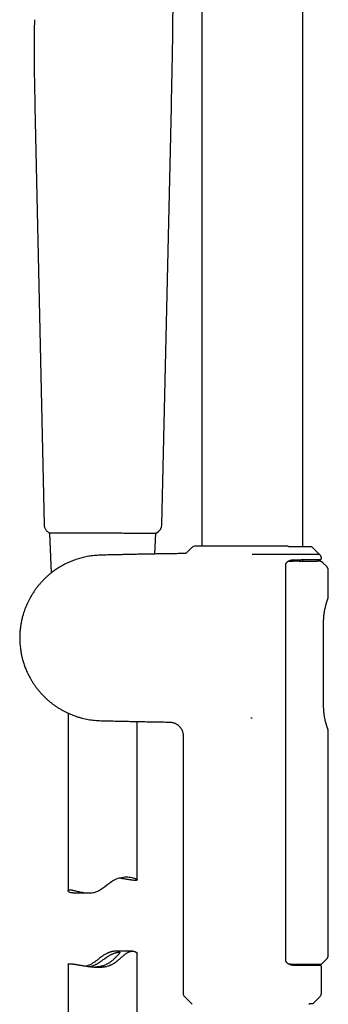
# Model space of a CAD drawing. Header units: millimetres. Extents: x 8 to 866, y 12 to 2084.
# Tile 54 of 100: x 97 to 164, y 1620 to 1834. Entities that reach past the tile are written whole.
import ezdxf

# ---------------------------------------------------------------- set-up
doc = ezdxf.new("R2010")
doc.units = ezdxf.units.MM

msp = doc.modelspace()

# ---------------------------------------------------------------- linework, layer by layer
at = {"color": 7, "linetype": 'Continuous', "lineweight": 30}
for p, q in [((136.95, 2035.16), (136.95, 1719.91)), ((158.85, 1719.79), (158.85, 2035.16)), ((100.7, 1815.5), (102.71, 1724.56)), ((128.26, 1724.56), (130.34, 1815.49)), ((103.85, 1722.84), (104.23, 1714.07)), ((126.75, 1718.21), (126.95, 1722.76)), ((134.81, 1719.62), (133.79, 1718.6)), ((155.51, 1719.91), (155.47, 1719.91)), ((155.54, 1719.9), (155.51, 1719.91)), ((162.5, 1718.12), (161, 1719.62)), ((147.91, 1718.09), (147.9, 1718.11)), ((162.9, 1717.22), (162.9, 1717.31)), ((155.2, 1629.77), (155.2, 1715.95)), ((155.76, 1716.66), (156.34, 1716.66)), ((156.34, 1716.66), (156.8, 1716.65)), ((158.85, 1716.66), (158.85, 1716.98)), ((162.41, 1716.66), (161.9, 1716.67)), ((164.06, 1715.47), (163.25, 1716.3)), ((164.4, 1708.83), (164.4, 1714.63)), ((163.39, 1685.08), (163.39, 1703.5)), ((107.9, 1683.61), (107.9, 1645.01)), ((122.9, 1647.33), (122.9, 1681.78)), ((147.61, 1682.56), (147.58, 1682.6)), ((147.61, 1682.56), (147.9, 1682.61)), ((164.4, 1630.98), (164.4, 1679.75)), ((132.9, 1678.66), (132.9, 1622.68)), ((108.92, 1644.49), (112.37, 1644.49)), ((121.89, 1631.84), (118.43, 1631.84)), ((122.9, 1581.16), (122.9, 1631.32)), ((163.2, 1629.27), (164.05, 1630.13)), ((107.9, 1629), (107.9, 1581.16)), ((156.23, 1628.98), (155.9, 1628.98)), ((162.7, 1628.71), (162.7, 1629)), ((162.9, 1622.68), (162.9, 1628.51)), ((133.2, 1621.97), (134.88, 1620.28)), ((161.1, 1620.46), (162.61, 1621.97)), ((160.21, 1620.28), (160.4, 1620.46)), ((160.4, 1620.46), (161.1, 1620.46))]:
    msp.add_line(p, q, dxfattribs=at)
at = {"color": 7, "linetype": 'Continuous', "lineweight": 30, "flags": 128}
for points in [[(127.03, 1722.76), (127.01, 1722.76), (126.98, 1722.76)], [(108.92, 1644.49), (108.82, 1644.49), (108.7, 1644.5), (108.58, 1644.52), (108.48, 1644.55), (108.38, 1644.58), (108.29, 1644.62), (108.21, 1644.66), (108.14, 1644.7), (108.08, 1644.75), (108.02, 1644.79), (107.98, 1644.84), (107.94, 1644.89), (107.92, 1644.93), (107.91, 1644.98), (107.9, 1645.02), (107.91, 1645.05), (107.93, 1645.09), (107.96, 1645.12), (108.01, 1645.15), (108.07, 1645.17), (108.14, 1645.18), (108.23, 1645.19), (108.33, 1645.19), (108.44, 1645.18), (108.57, 1645.16), (108.69, 1645.15), (108.82, 1645.12), (108.96, 1645.09), (109.1, 1645.06), (109.26, 1645.02), (109.43, 1644.98), (109.61, 1644.94), (109.79, 1644.89), (109.99, 1644.85), (110.19, 1644.8), (110.41, 1644.75), (110.64, 1644.7), (110.87, 1644.65), (111.11, 1644.61), (111.36, 1644.57), (111.62, 1644.53), (111.96, 1644.5), (112.31, 1644.49), (112.66, 1644.5), (113.03, 1644.53), (113.39, 1644.59), (113.58, 1644.63), (113.76, 1644.69), (113.95, 1644.75), (114.13, 1644.82), (114.31, 1644.9), (114.49, 1644.98), (114.72, 1645.11), (114.95, 1645.25), (115.18, 1645.39), (115.4, 1645.54), (115.84, 1645.86), (116.28, 1646.2), (116.53, 1646.39), (116.79, 1646.58), (117.05, 1646.77), (117.31, 1646.96), (117.58, 1647.13), (117.85, 1647.29), (118.14, 1647.44), (118.42, 1647.57), (118.79, 1647.7), (119.16, 1647.81), (119.53, 1647.89), (119.89, 1647.95), (120.22, 1647.97), (120.55, 1647.98), (120.85, 1647.97), (121.14, 1647.95), (121.46, 1647.91), (121.75, 1647.85), (122, 1647.79), (122.23, 1647.72), (122.35, 1647.68), (122.46, 1647.64), (122.56, 1647.59), (122.64, 1647.55), (122.72, 1647.51), (122.78, 1647.47), (122.83, 1647.44), (122.87, 1647.4), (122.9, 1647.35), (122.9, 1647.31), (122.88, 1647.28), (122.82, 1647.25), (122.82, 1647.25)]]:
    msp.add_lwpolyline(points, dxfattribs=at)
at = {"color": 7, "linetype": 'Continuous', "lineweight": 30}
for centre, radius, start, end in [((126.26, 1724.61), 2, 293.5697, 358.6892), ((135.52, 1718.91), 1, 90, 135), ((160.29, 1718.91), 1, 45, 56.9911), ((133.9, 1622.68), 1, 180, 225), ((161.9, 1622.68), 1, 315, 0)]:
    msp.add_arc(centre, radius, start, end, dxfattribs=at)
for points, knots in [([(130.33, 1815.49), (130.34, 1815.98), (130.36, 1816.95), (130.4, 1818.38), (130.43, 1819.78), (130.46, 1821.14), (130.49, 1822.47), (130.52, 1823.74), (130.54, 1824.95), (130.56, 1826.11), (130.59, 1827.24), (130.6, 1828.33), (130.62, 1829.39), (130.64, 1830.43), (130.65, 1831.43), (130.66, 1832.4), (130.67, 1833.34), (130.68, 1834.25), (130.68, 1835.12), (130.69, 1835.96), (130.69, 1836.77), (130.69, 1837.59), (130.68, 1838.41), (130.68, 1839.24), (130.67, 1840.03), (130.66, 1840.79), (130.65, 1841.51), (130.64, 1842.2), (130.62, 1842.86), (130.61, 1843.47), (130.59, 1844.03), (130.58, 1844.54), (130.56, 1845.02), (130.54, 1845.5), (130.52, 1845.99), (130.5, 1846.5), (130.48, 1847.05), (130.45, 1847.63), (130.42, 1848.25), (130.39, 1848.9), (130.35, 1849.58), (130.31, 1850.28), (130.26, 1851), (130.21, 1851.73), (130.15, 1852.47), (130.09, 1853.23), (130.02, 1854.03), (129.95, 1854.84), (129.87, 1855.69), (129.78, 1856.55), (129.68, 1857.45), (129.57, 1858.37), (129.46, 1859.31), (129.34, 1860.28), (129.2, 1861.26), (129.06, 1862.27), (128.91, 1863.32), (128.74, 1864.4), (128.56, 1865.52), (128.36, 1866.67), (128.16, 1867.84), (127.94, 1869.05), (127.71, 1870.27), (127.46, 1871.52), (127.2, 1872.8), (126.92, 1874.11), (126.63, 1875.47), (126.32, 1876.87), (126, 1878.31), (125.66, 1879.77), (125.31, 1881.26), (124.95, 1882.79), (124.71, 1883.81), (124.58, 1884.33)], [0, 0, 0, 0, 0.021098, 0.041733, 0.061887, 0.081548, 0.100708, 0.119362, 0.136483, 0.15315, 0.169365, 0.18513, 0.200447, 0.215321, 0.229755, 0.243755, 0.257324, 0.270469, 0.282971, 0.295072, 0.306778, 0.318093, 0.330482, 0.342378, 0.353787, 0.364713, 0.375162, 0.385139, 0.394646, 0.403689, 0.411415, 0.418771, 0.425758, 0.432484, 0.439493, 0.446861, 0.454588, 0.463156, 0.472126, 0.481499, 0.491275, 0.501455, 0.512042, 0.522397, 0.533118, 0.544206, 0.555666, 0.567499, 0.579711, 0.592307, 0.60529, 0.618668, 0.632447, 0.646376, 0.660705, 0.675441, 0.690593, 0.706454, 0.722763, 0.739528, 0.756757, 0.774458, 0.79231, 0.810631, 0.829427, 0.848701, 0.868862, 0.889521, 0.910675, 0.932315, 0.954428, 0.976998, 1, 1, 1, 1]), ([(100.6, 1834.41), (100.58, 1833.39), (100.53, 1831.35), (100.52, 1828.26), (100.53, 1825.12), (100.57, 1821.94), (100.63, 1818.72), (100.68, 1816.58), (100.7, 1815.5)], [0, 0, 0, 0, 0.160564, 0.324225, 0.490565, 0.659069, 0.829122, 1, 1, 1, 1]), ([(102.71, 1724.56), (102.71, 1724.48), (102.72, 1724.32), (102.77, 1724.08), (102.85, 1723.84), (102.97, 1723.6), (103.12, 1723.38), (103.3, 1723.18), (103.5, 1723), (103.65, 1722.91), (103.73, 1722.86)], [0, 0, 0, 0, 0.114167, 0.233114, 0.35619, 0.482569, 0.611267, 0.741182, 0.871149, 1, 1, 1, 1]), ([(103.8, 1722.84), (103.79, 1722.84), (103.77, 1722.84), (103.74, 1722.86), (103.73, 1722.86)], [0, 0, 0, 0, 0.329428, 1, 1, 1, 1]), ([(103.74, 1722.86), (103.75, 1722.85), (103.79, 1722.84), (103.83, 1722.84), (103.86, 1722.84), (103.89, 1722.84), (103.92, 1722.84), (103.96, 1722.84), (104.02, 1722.84), (104.09, 1722.84), (104.18, 1722.84), (104.32, 1722.84), (104.52, 1722.84), (104.73, 1722.84), (104.98, 1722.84), (105.25, 1722.84), (105.55, 1722.84), (105.87, 1722.84), (106.21, 1722.83), (106.58, 1722.83), (106.97, 1722.83), (107.39, 1722.83), (107.82, 1722.83), (108.27, 1722.83), (108.74, 1722.83), (109.23, 1722.82), (109.74, 1722.82), (110.23, 1722.82), (110.72, 1722.82), (111.19, 1722.82), (111.67, 1722.81), (112.05, 1722.81), (112.31, 1722.81), (112.47, 1722.81), (112.62, 1722.81), (112.77, 1722.81), (112.93, 1722.81), (113.1, 1722.81), (113.3, 1722.81), (113.54, 1722.8), (113.83, 1722.8), (114.14, 1722.8), (114.49, 1722.8), (114.74, 1722.8), (114.87, 1722.8)], [0, 0, 0, 0, 0.014716, 0.031408, 0.047111, 0.062007, 0.076373, 0.090236, 0.111023, 0.130642, 0.150038, 0.18463, 0.219133, 0.253555, 0.287148, 0.320789, 0.354455, 0.388121, 0.421781, 0.455416, 0.488994, 0.522569, 0.556189, 0.589834, 0.623488, 0.657142, 0.690798, 0.724452, 0.7539, 0.783326, 0.812737, 0.841994, 0.851205, 0.860333, 0.86938, 0.878344, 0.887244, 0.89711, 0.908556, 0.922975, 0.939317, 0.957592, 0.977814, 1, 1, 1, 1]), ([(103.74, 1722.86), (103.75, 1722.86), (103.79, 1722.84), (103.83, 1722.84), (103.85, 1722.84), (103.85, 1722.84)], [0, 0, 0, 0, 0.343409, 0.727955, 1, 1, 1, 1]), ([(114.86, 1722.79), (115.04, 1722.79), (115.39, 1722.79), (115.74, 1722.79), (115.91, 1722.79)], [0, 0, 0, 0, 0.49996, 1, 1, 1, 1]), ([(115.91, 1722.79), (116.13, 1722.79), (116.55, 1722.79), (117.19, 1722.78), (117.83, 1722.78), (118.45, 1722.78), (119.07, 1722.78), (119.68, 1722.78), (120.27, 1722.77), (120.85, 1722.77), (121.41, 1722.77), (121.95, 1722.77), (122.47, 1722.77), (122.97, 1722.77), (123.44, 1722.77), (123.89, 1722.77), (124.32, 1722.76), (124.71, 1722.76), (125.08, 1722.76), (125.42, 1722.76), (125.73, 1722.76), (125.99, 1722.76), (126.2, 1722.76), (126.37, 1722.76), (126.52, 1722.76), (126.66, 1722.76), (126.75, 1722.76), (126.82, 1722.76), (126.86, 1722.76), (126.9, 1722.76), (126.92, 1722.76), (126.94, 1722.76), (126.96, 1722.76), (126.97, 1722.76), (126.98, 1722.76), (126.99, 1722.76), (127, 1722.76), (127.01, 1722.76), (127.02, 1722.76), (127.02, 1722.76), (127.03, 1722.76), (127.03, 1722.76)], [0, 0, 0, 0, 0.036393, 0.072833, 0.10931, 0.145806, 0.182307, 0.218796, 0.255259, 0.291724, 0.328203, 0.36468, 0.401138, 0.437555, 0.473912, 0.510198, 0.546539, 0.582957, 0.619421, 0.655888, 0.692291, 0.728633, 0.757716, 0.78681, 0.815719, 0.844736, 0.874696, 0.891754, 0.908327, 0.923808, 0.937646, 0.949733, 0.960025, 0.968876, 0.976409, 0.982746, 0.98865, 0.993342, 0.997002, 0.999804, 1, 1, 1, 1]), ([(155.47, 1719.91), (155.29, 1719.91), (154.94, 1719.91), (154.39, 1719.91), (153.82, 1719.91), (153.23, 1719.91), (152.68, 1719.91), (152.16, 1719.91), (151.69, 1719.91), (151.21, 1719.91), (150.72, 1719.91), (150.24, 1719.91), (149.74, 1719.91), (149.21, 1719.91), (148.64, 1719.91), (148.04, 1719.91), (147.44, 1719.91), (146.84, 1719.91), (146.24, 1719.91), (145.65, 1719.91), (145.07, 1719.91), (144.49, 1719.91), (143.93, 1719.91), (143.37, 1719.91), (142.83, 1719.91), (142.32, 1719.91), (141.86, 1719.91), (141.45, 1719.91), (141.04, 1719.91), (140.65, 1719.91), (140.26, 1719.91), (139.89, 1719.91), (139.51, 1719.91), (139.14, 1719.91), (138.77, 1719.91), (138.41, 1719.91), (138.08, 1719.91), (137.76, 1719.91), (137.47, 1719.91), (137.2, 1719.91), (136.96, 1719.91), (136.74, 1719.91), (136.54, 1719.91), (136.35, 1719.91), (136.18, 1719.91), (136.02, 1719.91), (135.87, 1719.91), (135.74, 1719.91), (135.64, 1719.91), (135.57, 1719.91), (135.53, 1719.91), (135.52, 1719.91), (135.52, 1719.91)], [0, 0, 0, 0, 0.023876, 0.04765, 0.071389, 0.09516, 0.11903, 0.137279, 0.155453, 0.173579, 0.191689, 0.209813, 0.22798, 0.246221, 0.268106, 0.289887, 0.311614, 0.333338, 0.355113, 0.376989, 0.398569, 0.420047, 0.441475, 0.4629, 0.484372, 0.505942, 0.523466, 0.540922, 0.558336, 0.575736, 0.593148, 0.610597, 0.628112, 0.647649, 0.66711, 0.686532, 0.705952, 0.725407, 0.744933, 0.762853, 0.7807, 0.798503, 0.816291, 0.834091, 0.851932, 0.869843, 0.891626, 0.913305, 0.934931, 0.956555, 0.978227, 1, 1, 1, 1]), ([(155.82, 1719.79), (155.79, 1719.8), (155.74, 1719.84), (155.65, 1719.88), (155.59, 1719.89), (155.56, 1719.9)], [0, 0, 0, 0, 0.318787, 0.739415, 1, 1, 1, 1]), ([(155.82, 1719.79), (155.82, 1719.79), (155.82, 1719.78), (155.82, 1719.77), (155.81, 1719.75), (155.81, 1719.75)], [0, 0, 0, 0, 0.276923, 0.687244, 1, 1, 1, 1]), ([(160.72, 1719.79), (160.72, 1719.79), (160.71, 1719.79), (160.69, 1719.79), (160.66, 1719.79), (160.62, 1719.79), (160.58, 1719.79), (160.54, 1719.79), (160.5, 1719.79), (160.46, 1719.79), (160.43, 1719.79), (160.39, 1719.79), (160.35, 1719.79), (160.31, 1719.79), (160.23, 1719.79), (160.11, 1719.79), (159.91, 1719.79), (159.69, 1719.79), (159.46, 1719.79), (159.23, 1719.79), (159, 1719.79), (158.75, 1719.79), (158.5, 1719.79), (158.3, 1719.79), (158.16, 1719.79), (158.07, 1719.79), (157.98, 1719.79), (157.87, 1719.79), (157.74, 1719.79), (157.6, 1719.79), (157.44, 1719.79), (157.25, 1719.79), (157.05, 1719.79), (156.81, 1719.79), (156.55, 1719.79), (156.26, 1719.79), (156.01, 1719.79), (155.86, 1719.79), (155.82, 1719.79)], [0, 0, 0, 0, 0.035873, 0.069227, 0.10008, 0.128444, 0.154332, 0.177751, 0.198709, 0.215763, 0.230789, 0.245177, 0.259674, 0.274277, 0.288987, 0.339943, 0.391792, 0.443695, 0.495624, 0.537157, 0.578605, 0.619902, 0.65955, 0.697084, 0.709728, 0.722118, 0.735059, 0.750024, 0.767058, 0.786165, 0.807336, 0.830561, 0.857072, 0.885776, 0.916645, 0.949739, 0.985141, 1, 1, 1, 1]), ([(160.84, 1719.75), (160.82, 1719.76), (160.78, 1719.78), (160.74, 1719.79), (160.72, 1719.79)], [0, 0, 0, 0, 0.472822, 1, 1, 1, 1]), ([(133.09, 1718.3), (133.03, 1718.3), (132.49, 1718.3), (131.5, 1718.28), (130.13, 1718.27), (128.77, 1718.25), (127.44, 1718.22), (126.15, 1718.2), (124.89, 1718.18), (123.66, 1718.15), (122.47, 1718.13), (121.35, 1718.11), (120.31, 1718.08), (119.33, 1718.06), (118.38, 1718.04), (117.46, 1718.02), (116.62, 1718), (115.87, 1717.98), (115.2, 1717.96), (114.55, 1717.94), (113.92, 1717.9), (113.3, 1717.84), (112.69, 1717.76), (112.08, 1717.66), (111.5, 1717.54), (110.94, 1717.4), (110.41, 1717.25), (109.86, 1717.09), (109.31, 1716.9), (108.76, 1716.69), (108.24, 1716.47), (107.72, 1716.24), (107.21, 1715.99), (106.72, 1715.73), (106.25, 1715.46), (105.82, 1715.2), (105.41, 1714.94), (105.04, 1714.68), (104.69, 1714.43), (104.31, 1714.14), (103.87, 1713.79), (103.39, 1713.37), (102.91, 1712.92), (102.43, 1712.44), (101.97, 1711.94), (101.51, 1711.41), (101.07, 1710.85), (100.64, 1710.26), (100.22, 1709.64), (99.85, 1709.02), (99.51, 1708.42), (99.2, 1707.82), (98.92, 1707.2), (98.65, 1706.55), (98.4, 1705.88), (98.17, 1705.16), (97.95, 1704.39), (97.77, 1703.57), (97.62, 1702.76), (97.51, 1701.96), (97.44, 1701.21), (97.41, 1700.52), (97.4, 1699.89), (97.41, 1699.27), (97.45, 1698.67), (97.5, 1698.08), (97.57, 1697.56), (97.64, 1697.09), (97.71, 1696.69), (97.78, 1696.29), (97.87, 1695.89), (97.97, 1695.49), (98.08, 1695.06), (98.22, 1694.6), (98.37, 1694.14), (98.53, 1693.68), (98.71, 1693.22), (98.91, 1692.74), (99.14, 1692.25), (99.38, 1691.75), (99.66, 1691.24), (99.95, 1690.72), (100.28, 1690.2), (100.64, 1689.66), (101.03, 1689.12), (101.46, 1688.57), (101.93, 1688.03), (102.43, 1687.48), (102.93, 1686.98), (103.42, 1686.53), (103.9, 1686.11), (104.4, 1685.71), (104.92, 1685.32), (105.46, 1684.95), (106.02, 1684.6), (106.59, 1684.26), (107.19, 1683.95), (107.81, 1683.64), (108.45, 1683.36), (109.09, 1683.1), (109.71, 1682.88), (110.33, 1682.69), (110.96, 1682.51), (111.61, 1682.36), (112.28, 1682.23), (112.96, 1682.12), (113.66, 1682.04), (114.37, 1681.99), (115.09, 1681.96), (115.82, 1681.94), (116.56, 1681.92), (117.55, 1681.9), (118.81, 1681.88), (120.27, 1681.84), (121.72, 1681.81), (123.12, 1681.78), (124.56, 1681.75), (126.02, 1681.72), (127.52, 1681.7), (128.84, 1681.68), (129.65, 1681.66), (129.95, 1681.66)], [0, 0, 0, 0, 0.002254, 0.018023, 0.033438, 0.048798, 0.063779, 0.078376, 0.092586, 0.106406, 0.119835, 0.132877, 0.144173, 0.155166, 0.16586, 0.176258, 0.186358, 0.19408, 0.201608, 0.208939, 0.216066, 0.222981, 0.230089, 0.236975, 0.243649, 0.250117, 0.256382, 0.262449, 0.269351, 0.275989, 0.282368, 0.288492, 0.295148, 0.301486, 0.307511, 0.313227, 0.31864, 0.323754, 0.328572, 0.333099, 0.340169, 0.347402, 0.354798, 0.362354, 0.370068, 0.377939, 0.385974, 0.394188, 0.402596, 0.411215, 0.418575, 0.426113, 0.433845, 0.441794, 0.44986, 0.457867, 0.4674, 0.476825, 0.486109, 0.495226, 0.504153, 0.511435, 0.518566, 0.525541, 0.532353, 0.538998, 0.545471, 0.550211, 0.554851, 0.559389, 0.563856, 0.568557, 0.573572, 0.578902, 0.584546, 0.589872, 0.59545, 0.601281, 0.607365, 0.613703, 0.620175, 0.626892, 0.633855, 0.641062, 0.648652, 0.656494, 0.664589, 0.672934, 0.681529, 0.688457, 0.695538, 0.702772, 0.710158, 0.717698, 0.724982, 0.732416, 0.740008, 0.747767, 0.755702, 0.763816, 0.770915, 0.778151, 0.785527, 0.793047, 0.800717, 0.808544, 0.816518, 0.824485, 0.832575, 0.840785, 0.849108, 0.857535, 0.874369, 0.89156, 0.907188, 0.923066, 0.939194, 0.955583, 0.972585, 0.989881, 1, 1, 1, 1]), ([(133.79, 1718.6), (133.74, 1718.55), (133.65, 1718.47), (133.47, 1718.38), (133.29, 1718.32), (133.16, 1718.31), (133.09, 1718.3)], [0, 0, 0, 0, 0.247647, 0.5, 0.752353, 1, 1, 1, 1]), ([(162.5, 1718.12), (162.5, 1718.12), (162.5, 1718.12), (162.48, 1718.12), (162.43, 1718.12), (162.36, 1718.12), (162.26, 1718.12), (162.14, 1718.12), (161.98, 1718.12), (161.81, 1718.12), (161.61, 1718.12), (161.38, 1718.12), (161.14, 1718.12), (160.87, 1718.12), (160.58, 1718.11), (160.26, 1718.11), (159.92, 1718.11), (159.55, 1718.11), (159.17, 1718.12), (158.77, 1718.12), (158.36, 1718.12), (157.93, 1718.12), (157.48, 1718.12), (157.03, 1718.11), (156.56, 1718.11), (156.07, 1718.11), (155.56, 1718.11), (155.04, 1718.11), (154.51, 1718.11), (153.96, 1718.11), (153.4, 1718.12), (152.83, 1718.11), (152.26, 1718.11), (151.68, 1718.11), (151.09, 1718.11), (150.5, 1718.1), (149.89, 1718.1), (149.27, 1718.11), (148.61, 1718.11), (148.15, 1718.11), (147.9, 1718.11)], [0, 0, 0, 0, 0.009877, 0.036225, 0.062618, 0.089149, 0.115727, 0.142835, 0.169993, 0.197301, 0.224659, 0.250983, 0.27735, 0.30385, 0.330394, 0.35747, 0.384598, 0.411882, 0.439219, 0.465429, 0.491725, 0.518063, 0.544485, 0.570263, 0.596084, 0.622248, 0.648413, 0.674768, 0.701124, 0.727833, 0.754587, 0.78069, 0.806832, 0.833311, 0.859789, 0.886469, 0.913148, 0.940205, 0.967314, 1, 1, 1, 1]), ([(162.9, 1717.31), (162.9, 1717.35), (162.9, 1717.42), (162.88, 1717.53), (162.85, 1717.64), (162.8, 1717.75), (162.75, 1717.86), (162.67, 1717.95), (162.59, 1718.04), (162.52, 1718.1), (162.49, 1718.12)], [0, 0, 0, 0, 0.1141356, 0.2327133, 0.355219, 0.4810011, 0.6092818, 0.7391806, 0.8697468, 1, 1, 1, 1]), ([(155.2, 1715.95), (155.2, 1715.98), (155.21, 1716.05), (155.24, 1716.14), (155.28, 1716.22), (155.33, 1716.31), (155.41, 1716.39), (155.51, 1716.49), (155.63, 1716.59), (155.78, 1716.68), (155.91, 1716.74), (156.02, 1716.8), (156.13, 1716.84), (156.24, 1716.87), (156.36, 1716.91), (156.51, 1716.94), (156.68, 1716.96), (156.8, 1716.97), (156.86, 1716.97)], [0, 0, 0, 0, 0.0429375, 0.0836942, 0.1219419, 0.157452, 0.2200748, 0.2759957, 0.3559026, 0.4377453, 0.5130924, 0.5701082, 0.6263474, 0.6795327, 0.7431076, 0.8233904, 0.910781, 1, 1, 1, 1]), ([(156.83, 1716.96), (157.01, 1716.97), (157.37, 1716.97), (157.87, 1716.97), (158.36, 1716.98), (158.83, 1716.98), (159.28, 1716.99), (159.7, 1716.99), (160.11, 1716.99), (160.49, 1717), (160.84, 1717), (161.16, 1717), (161.46, 1717), (161.72, 1717.01), (161.95, 1717.01), (162.16, 1717.01), (162.32, 1717.01), (162.44, 1717.01), (162.54, 1717.01), (162.61, 1717.01), (162.67, 1717.01), (162.7, 1717.02), (162.7, 1717.02), (162.71, 1717.02)], [0, 0, 0, 0, 0.049435, 0.098712, 0.147935, 0.197206, 0.246628, 0.297427, 0.348052, 0.398615, 0.449228, 0.500001, 0.550799, 0.601424, 0.651987, 0.702599, 0.753373, 0.794587, 0.835679, 0.876707, 0.91773, 0.958809, 1, 1, 1, 1]), ([(158.07, 1716.66), (158.13, 1716.66), (158.28, 1716.66), (158.53, 1716.66), (158.85, 1716.66), (159.22, 1716.66), (159.63, 1716.66), (160.06, 1716.66), (160.5, 1716.66), (160.84, 1716.66), (161.09, 1716.66), (161.24, 1716.66), (161.38, 1716.66), (161.5, 1716.66), (161.6, 1716.67), (161.69, 1716.67), (161.79, 1716.67), (161.87, 1716.67), (161.92, 1716.67), (161.9, 1716.67), (161.9, 1716.67)], [0, 0, 0, 0, 0.025509, 0.061547, 0.108113, 0.165207, 0.232826, 0.310971, 0.399639, 0.49883, 0.547024, 0.593781, 0.639103, 0.682989, 0.725439, 0.766453, 0.80603, 0.907442, 0.998001, 1, 1, 1, 1]), ([(163.25, 1716.3), (163.21, 1716.33), (163.14, 1716.41), (163, 1716.5), (162.86, 1716.57), (162.71, 1716.62), (162.56, 1716.65), (162.46, 1716.66), (162.41, 1716.66)], [0, 0, 0, 0, 0.168063, 0.339034, 0.511452, 0.683779, 0.854483, 1, 1, 1, 1]), ([(162.7, 1717.02), (162.73, 1717.02), (162.77, 1717.02), (162.81, 1717.05), (162.85, 1717.07), (162.87, 1717.1), (162.9, 1717.15), (162.9, 1717.19), (162.9, 1717.22)], [0, 0, 0, 0, 0.239145, 0.367949, 0.499551, 0.631219, 0.760216, 1, 1, 1, 1]), ([(164.4, 1714.63), (164.4, 1714.67), (164.4, 1714.75), (164.38, 1714.86), (164.36, 1714.98), (164.32, 1715.09), (164.27, 1715.2), (164.21, 1715.3), (164.14, 1715.39), (164.08, 1715.45), (164.06, 1715.48)], [0, 0, 0, 0, 0.122947, 0.24765, 0.37355, 0.500054, 0.62655, 0.75243, 0.877099, 1, 1, 1, 1]), ([(164.37, 1708.61), (164.38, 1708.64), (164.4, 1708.72), (164.4, 1708.79), (164.4, 1708.83)], [0, 0, 0, 0, 0.502118, 1, 1, 1, 1]), ([(163.39, 1703.5), (163.39, 1703.55), (163.39, 1703.66), (163.4, 1703.81), (163.4, 1703.96), (163.41, 1704.08), (163.41, 1704.18), (163.41, 1704.25), (163.42, 1704.31), (163.42, 1704.37), (163.43, 1704.47), (163.44, 1704.62), (163.46, 1704.81), (163.48, 1705.02), (163.51, 1705.24), (163.54, 1705.47), (163.58, 1705.72), (163.63, 1705.98), (163.68, 1706.26), (163.74, 1706.54), (163.81, 1706.82), (163.88, 1707.08), (163.95, 1707.32), (164.01, 1707.54), (164.07, 1707.73), (164.12, 1707.9), (164.17, 1708.04), (164.21, 1708.16), (164.24, 1708.24), (164.25, 1708.27)], [0, 0, 0, 0, 0.024887, 0.051745, 0.074406, 0.094533, 0.109747, 0.120167, 0.129444, 0.139485, 0.15029, 0.178808, 0.211683, 0.244848, 0.281541, 0.32166, 0.36485, 0.412871, 0.464182, 0.518881, 0.577028, 0.638636, 0.692631, 0.749047, 0.807911, 0.8537, 0.900935, 0.949674, 1, 1, 1, 1]), ([(164.25, 1708.27), (164.26, 1708.31), (164.29, 1708.38), (164.32, 1708.47), (164.35, 1708.54), (164.36, 1708.59), (164.37, 1708.6), (164.37, 1708.61)], [0, 0, 0, 0, 0.1902515, 0.392369, 0.5945777, 0.7970677, 1, 1, 1, 1]), ([(164.25, 1680.3), (164.24, 1680.35), (164.21, 1680.43), (164.15, 1680.59), (164.1, 1680.76), (164.04, 1680.95), (163.98, 1681.14), (163.92, 1681.33), (163.87, 1681.53), (163.81, 1681.75), (163.75, 1681.99), (163.7, 1682.24), (163.65, 1682.49), (163.6, 1682.72), (163.57, 1682.93), (163.54, 1683.13), (163.51, 1683.3), (163.49, 1683.46), (163.48, 1683.61), (163.46, 1683.76), (163.45, 1683.91), (163.43, 1684.13), (163.41, 1684.41), (163.4, 1684.75), (163.39, 1684.97), (163.39, 1685.08)], [0, 0, 0, 0, 0.061007, 0.11933, 0.175098, 0.228389, 0.279249, 0.327702, 0.37376, 0.417432, 0.471957, 0.522274, 0.56844, 0.61052, 0.648561, 0.6826, 0.712666, 0.738777, 0.762855, 0.787537, 0.812845, 0.83878, 0.89255, 0.948623, 1, 1, 1, 1]), ([(129.94, 1681.66), (130.02, 1681.66), (130.17, 1681.65), (130.38, 1681.62), (130.62, 1681.58), (130.87, 1681.5), (131.12, 1681.41), (131.35, 1681.29), (131.55, 1681.17), (131.74, 1681.04), (131.9, 1680.9), (132.05, 1680.76), (132.17, 1680.63), (132.28, 1680.49), (132.4, 1680.32), (132.52, 1680.14), (132.62, 1679.94), (132.71, 1679.72), (132.79, 1679.48), (132.85, 1679.22), (132.9, 1678.95), (132.9, 1678.76), (132.9, 1678.66)], [0, 0, 0, 0, 0.048444, 0.095323, 0.140339, 0.20377, 0.261631, 0.313825, 0.364443, 0.414337, 0.463336, 0.501791, 0.539503, 0.577184, 0.620436, 0.670205, 0.716429, 0.76669, 0.820642, 0.877859, 0.937836, 1, 1, 1, 1]), ([(164.37, 1679.97), (164.37, 1679.98), (164.36, 1679.99), (164.35, 1680.03), (164.32, 1680.1), (164.29, 1680.19), (164.27, 1680.26), (164.25, 1680.3)], [0, 0, 0, 0, 0.202584, 0.40489, 0.607088, 0.809384, 1, 1, 1, 1]), ([(164.4, 1679.75), (164.4, 1679.78), (164.4, 1679.86), (164.38, 1679.93), (164.37, 1679.97)], [0, 0, 0, 0, 0.49794, 1, 1, 1, 1]), ([(122.82, 1647.25), (122.8, 1647.25), (122.77, 1647.24), (122.71, 1647.23), (122.63, 1647.22), (122.55, 1647.22), (122.45, 1647.22), (122.34, 1647.23), (122.21, 1647.24), (122.08, 1647.25), (121.93, 1647.27), (121.78, 1647.28), (121.61, 1647.31), (121.44, 1647.33), (121.25, 1647.36), (121.06, 1647.39), (120.85, 1647.43), (120.63, 1647.46), (120.41, 1647.5), (120.18, 1647.54), (119.94, 1647.58), (119.69, 1647.62), (119.44, 1647.67), (119.18, 1647.71), (119.01, 1647.73), (118.93, 1647.75)], [0, 0, 0, 0, 0.04273, 0.085534, 0.128918, 0.172301, 0.215999, 0.259697, 0.303997, 0.34838, 0.391111, 0.433914, 0.47728, 0.520646, 0.564314, 0.607981, 0.652223, 0.696542, 0.73996, 0.783449, 0.827483, 0.871516, 0.915842, 0.960167, 1, 1, 1, 1]), ([(107.99, 1629.08), (108, 1629.08), (108.04, 1629.09), (108.1, 1629.1), (108.17, 1629.11), (108.26, 1629.11), (108.36, 1629.11), (108.47, 1629.1), (108.6, 1629.09), (108.73, 1629.08), (108.87, 1629.06), (109.03, 1629.05), (109.19, 1629.02), (109.37, 1629), (109.55, 1628.97), (109.75, 1628.94), (109.96, 1628.9), (110.17, 1628.87), (110.4, 1628.83), (110.63, 1628.79), (110.87, 1628.75), (111.11, 1628.71), (111.37, 1628.66), (111.63, 1628.62), (111.91, 1628.58), (112.19, 1628.54), (112.47, 1628.5), (112.76, 1628.46), (113.06, 1628.43), (113.37, 1628.4), (113.68, 1628.37), (114, 1628.36), (114.32, 1628.35), (114.68, 1628.35), (115.08, 1628.36), (115.52, 1628.4), (115.88, 1628.45), (116.17, 1628.51), (116.45, 1628.58), (116.73, 1628.66), (117, 1628.76), (117.2, 1628.84), (117.39, 1628.93), (117.58, 1629.03), (117.77, 1629.14), (118, 1629.28), (118.25, 1629.46), (118.53, 1629.67), (118.81, 1629.9), (119.07, 1630.13), (119.33, 1630.36), (119.59, 1630.59), (119.85, 1630.82), (120.1, 1631.03), (120.36, 1631.23), (120.61, 1631.41), (120.82, 1631.54), (120.99, 1631.62), (121.15, 1631.7), (121.35, 1631.76), (121.58, 1631.82), (121.79, 1631.84), (121.97, 1631.84), (122.11, 1631.83), (122.23, 1631.81), (122.33, 1631.78), (122.43, 1631.75), (122.52, 1631.71), (122.6, 1631.67), (122.67, 1631.63), (122.73, 1631.58), (122.79, 1631.54), (122.83, 1631.49), (122.87, 1631.44), (122.89, 1631.4), (122.9, 1631.36), (122.9, 1631.33), (122.9, 1631.32)], [0, 0, 0, 0, 0.012805, 0.025631, 0.038632, 0.051632, 0.064727, 0.077821, 0.091096, 0.104396, 0.117201, 0.130027, 0.143023, 0.156018, 0.169103, 0.182189, 0.195446, 0.208727, 0.221738, 0.23477, 0.247965, 0.26116, 0.274443, 0.287725, 0.301176, 0.31465, 0.328111, 0.341596, 0.355282, 0.368969, 0.38277, 0.396572, 0.410606, 0.424678, 0.443137, 0.461825, 0.480638, 0.49017, 0.499722, 0.518187, 0.527578, 0.536968, 0.546439, 0.55591, 0.565531, 0.575171, 0.591197, 0.607269, 0.623434, 0.63962, 0.655989, 0.672376, 0.688832, 0.705324, 0.721633, 0.738132, 0.754752, 0.763191, 0.771655, 0.787976, 0.804595, 0.821352, 0.83837, 0.849678, 0.86101, 0.872495, 0.88398, 0.895537, 0.907095, 0.918786, 0.930492, 0.942451, 0.954426, 0.966524, 0.978623, 0.99079, 1, 1, 1, 1]), ([(118.43, 1631.84), (118.34, 1631.84), (118.12, 1631.84), (117.78, 1631.8), (117.47, 1631.75), (117.23, 1631.7), (117.05, 1631.65), (116.86, 1631.58), (116.68, 1631.51), (116.5, 1631.43), (116.3, 1631.34), (116.08, 1631.22), (115.85, 1631.08), (115.63, 1630.94), (115.33, 1630.74), (114.96, 1630.47), (114.59, 1630.18), (114.27, 1629.94), (114.02, 1629.74), (113.76, 1629.55), (113.5, 1629.37), (113.23, 1629.2), (112.96, 1629.03), (112.67, 1628.89), (112.36, 1628.75), (112.09, 1628.65), (111.92, 1628.6), (111.88, 1628.58)], [0, 0, 0, 0, 0.041133, 0.092388, 0.142327, 0.167803, 0.193279, 0.219037, 0.244796, 0.271056, 0.297376, 0.332116, 0.366947, 0.402217, 0.437489, 0.508366, 0.579834, 0.621864, 0.663927, 0.706117, 0.748369, 0.791481, 0.834738, 0.878536, 0.922548, 0.978284, 1, 1, 1, 1]), ([(112.68, 1628.47), (112.7, 1628.48), (112.79, 1628.5), (112.96, 1628.54), (113.19, 1628.62), (113.43, 1628.71), (113.66, 1628.81), (113.89, 1628.92), (114.13, 1629.04), (114.34, 1629.17), (114.54, 1629.29), (114.76, 1629.44), (115.04, 1629.63), (115.38, 1629.88), (115.73, 1630.13), (116.02, 1630.33), (116.25, 1630.49), (116.42, 1630.61), (116.6, 1630.73), (116.78, 1630.84), (116.96, 1630.95), (117.16, 1631.05), (117.37, 1631.16), (117.59, 1631.26), (117.8, 1631.35), (118.01, 1631.42), (118.2, 1631.48), (118.38, 1631.53), (118.54, 1631.57), (118.69, 1631.59), (118.82, 1631.61), (118.92, 1631.62), (119.01, 1631.62), (119.08, 1631.61), (119.13, 1631.59), (119.15, 1631.57), (119.16, 1631.53), (119.14, 1631.48), (119.09, 1631.41), (119.03, 1631.34), (118.95, 1631.25), (118.86, 1631.14), (118.75, 1631.02), (118.63, 1630.9), (118.5, 1630.76), (118.36, 1630.62), (118.23, 1630.49), (118.07, 1630.33), (117.85, 1630.11), (117.56, 1629.84), (117.28, 1629.6), (117, 1629.4), (116.75, 1629.22), (116.48, 1629.06), (116.19, 1628.91), (115.89, 1628.78), (115.58, 1628.67), (115.26, 1628.58), (114.95, 1628.51), (114.66, 1628.46), (114.38, 1628.42), (114.11, 1628.39), (113.92, 1628.38), (113.81, 1628.37), (113.79, 1628.37)], [0, 0, 0, 0, 0.005192, 0.021808, 0.038561, 0.055594, 0.070965, 0.086544, 0.102225, 0.118107, 0.129436, 0.140791, 0.163651, 0.18697, 0.210419, 0.234159, 0.246101, 0.258065, 0.270316, 0.282599, 0.294989, 0.307421, 0.322865, 0.338518, 0.354283, 0.370278, 0.385724, 0.401395, 0.417179, 0.433192, 0.448635, 0.464283, 0.480033, 0.495994, 0.512052, 0.528346, 0.544762, 0.561433, 0.577083, 0.592972, 0.608982, 0.625239, 0.640516, 0.655964, 0.671493, 0.687177, 0.699402, 0.711653, 0.736311, 0.761481, 0.786813, 0.804784, 0.822941, 0.84121, 0.859728, 0.877709, 0.896038, 0.914549, 0.933439, 0.94887, 0.964515, 0.980267, 0.996232, 1, 1, 1, 1]), ([(156.86, 1628.75), (156.8, 1628.76), (156.69, 1628.76), (156.52, 1628.78), (156.38, 1628.81), (156.25, 1628.85), (156.14, 1628.88), (156.03, 1628.92), (155.93, 1628.97), (155.83, 1629.02), (155.74, 1629.07), (155.66, 1629.12), (155.59, 1629.17), (155.53, 1629.22), (155.47, 1629.27), (155.41, 1629.33), (155.36, 1629.39), (155.31, 1629.46), (155.26, 1629.54), (155.22, 1629.63), (155.2, 1629.71), (155.2, 1629.75), (155.2, 1629.77)], [0, 0, 0, 0, 0.086409, 0.170986, 0.24964, 0.312868, 0.366918, 0.424271, 0.486309, 0.534171, 0.586439, 0.632393, 0.669688, 0.708548, 0.744052, 0.780563, 0.818047, 0.852874, 0.895796, 0.945079, 0.971856, 1, 1, 1, 1]), ([(164.05, 1630.13), (164.08, 1630.16), (164.13, 1630.21), (164.2, 1630.31), (164.26, 1630.41), (164.31, 1630.52), (164.35, 1630.63), (164.38, 1630.75), (164.4, 1630.86), (164.4, 1630.94), (164.4, 1630.98)], [0, 0, 0, 0, 0.1228582, 0.2475221, 0.3734222, 0.4999525, 0.6264891, 0.7524075, 0.8771015, 1, 1, 1, 1]), ([(107.91, 1629), (107.91, 1629.01), (107.9, 1629.03), (107.93, 1629.05), (107.97, 1629.07), (107.99, 1629.08)], [0, 0, 0, 0, 0.1651272, 0.5808599, 1, 1, 1, 1]), ([(156.23, 1628.98), (156.24, 1628.98), (156.28, 1628.98), (156.3, 1629), (156.31, 1629.01)], [0, 0, 0, 0, 0.490662, 1, 1, 1, 1]), ([(156.31, 1629.01), (156.52, 1629.01), (156.93, 1629.01), (157.49, 1629), (157.99, 1629), (158.43, 1629), (158.87, 1629), (159.29, 1629), (159.69, 1629), (160.08, 1629), (160.45, 1629), (160.79, 1629), (161.1, 1629), (161.38, 1629), (161.64, 1629), (161.87, 1629), (162.08, 1629), (162.26, 1629), (162.41, 1629), (162.53, 1629), (162.61, 1629), (162.66, 1629), (162.7, 1629), (162.7, 1629), (162.7, 1629)], [0, 0, 0, 0, 0.055499, 0.111144, 0.156126, 0.201183, 0.246472, 0.291839, 0.338138, 0.384527, 0.431201, 0.477979, 0.522964, 0.568055, 0.61346, 0.658972, 0.705725, 0.752595, 0.799823, 0.847172, 0.885949, 0.924796, 0.963861, 1, 1, 1, 1]), ([(156.31, 1629.01), (156.4, 1628.93), (156.5, 1628.85), (156.61, 1628.78), (156.62, 1628.77)], [0, 0, 0, 0, 0.838881, 1, 1, 1, 1]), ([(162.71, 1628.71), (162.7, 1628.71), (162.7, 1628.71), (162.65, 1628.71), (162.57, 1628.71), (162.47, 1628.71), (162.33, 1628.71), (162.16, 1628.71), (161.95, 1628.71), (161.72, 1628.71), (161.46, 1628.72), (161.16, 1628.72), (160.84, 1628.72), (160.49, 1628.73), (160.11, 1628.73), (159.7, 1628.73), (159.3, 1628.74), (158.9, 1628.74), (158.52, 1628.74), (158.12, 1628.75), (157.71, 1628.75), (157.28, 1628.75), (156.98, 1628.76), (156.83, 1628.76)], [0, 0, 0, 0, 0.0494367, 0.0987163, 0.1479382, 0.1972054, 0.2466206, 0.2974183, 0.3480429, 0.3986058, 0.4492184, 0.4999921, 0.5507901, 0.6014151, 0.6519783, 0.7025912, 0.7533654, 0.7945752, 0.8356643, 0.8766918, 0.9177173, 0.9588003, 1, 1, 1, 1]), ([(162.7, 1629.01), (162.74, 1629.01), (162.8, 1629.03), (162.9, 1629.07), (163, 1629.12), (163.11, 1629.19), (163.17, 1629.25), (163.2, 1629.28)], [0, 0, 0, 0, 0.18125, 0.363802, 0.562196, 0.77496, 1, 1, 1, 1]), ([(162.9, 1628.51), (162.9, 1628.53), (162.9, 1628.57), (162.87, 1628.62), (162.85, 1628.65), (162.81, 1628.67), (162.77, 1628.7), (162.73, 1628.7), (162.7, 1628.71)], [0, 0, 0, 0, 0.239796, 0.368799, 0.500473, 0.632077, 0.760878, 1, 1, 1, 1])]:
    msp.add_open_spline(points, degree=3, knots=knots, dxfattribs=at)
msp.add_open_spline([(158.07, 1716.66), (157.94, 1716.66), (157.67, 1716.65), (157.25, 1716.65), (156.95, 1716.65), (156.8, 1716.65)], degree=3, dxfattribs=at)

doc.saveas('drawing.dxf')
